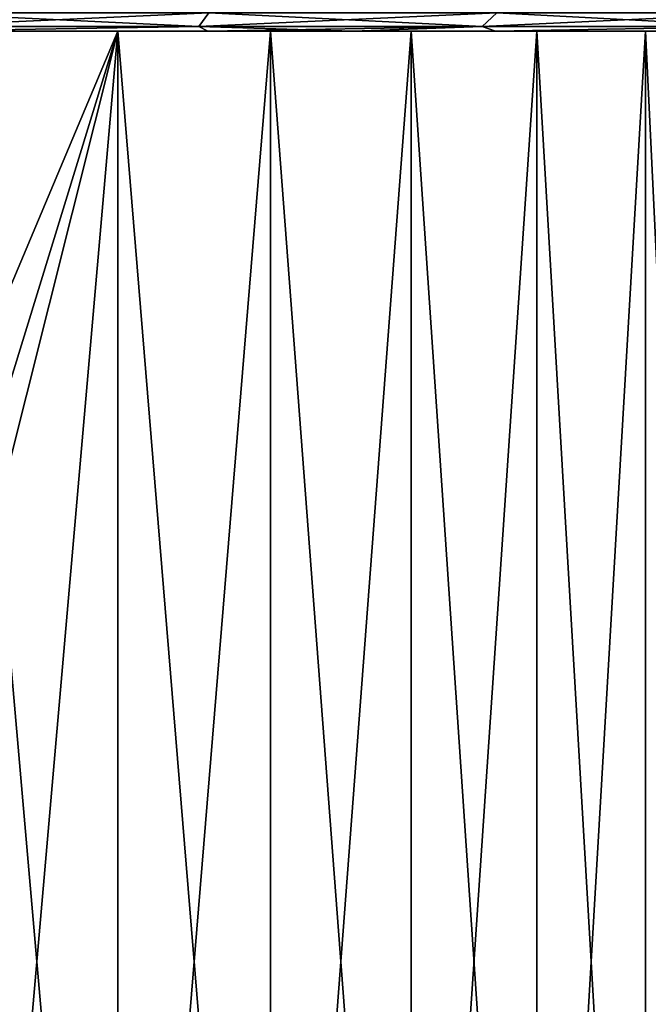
# Model space of a CAD drawing. Header units: metres. Extents: x -128 to 173, y -23 to 79.
# Tile 86 of 129: x 80.67 to 87.15, y 57.76 to 67.92. Entities that reach past the tile are written whole.
import ezdxf

# ---------------------------------------------------------------- set-up
doc = ezdxf.new("R2010")
doc.units = ezdxf.units.M
doc.layers.add('solid_ORA_153_SW0001', color=7, linetype='CONTINUOUS')

msp = doc.modelspace()

# ---------------------------------------------------------------- linework, layer by layer
at = {"layer": 'solid_ORA_153_SW0001'}
for points in [[(79.576759, 67.990486, 28.290344), (79.526009, 67.848038, 27.82366), (82.516533, 67.848038, 27.333389)], [(82.617447, 67.990486, -27.791849), (82.516533, 67.848038, -27.333389), (79.526009, 67.848038, -27.82366)], [(79.576759, 67.990486, -28.290344), (82.617447, 67.990486, -27.791849), (79.526009, 67.848038, -27.82366)], [(82.617447, 67.990486, 27.791849), (79.576759, 67.990486, 28.290344), (82.516533, 67.848038, 27.333389)], [(82.617447, 67.990486, 27.791849), (82.516533, 67.848038, 27.333389), (85.436523, 67.848038, 26.522657)], [(85.586418, 67.990486, -26.96752), (85.436523, 67.848038, -26.522657), (82.516533, 67.848038, -27.333389)], [(82.617447, 67.990486, -27.791849), (85.586418, 67.990486, -26.96752), (82.516533, 67.848038, -27.333389)], [(85.586418, 67.990486, 26.96752), (82.617447, 67.990486, 27.791849), (85.436523, 67.848038, 26.522657)], [(85.586418, 67.990486, 26.96752), (85.436523, 67.848038, 26.522657), (88.25174, 67.848038, 25.400972)], [(88.448853, 67.990486, -25.827021), (88.25174, 67.848038, -25.400972), (85.436523, 67.848038, -26.522657)], [(85.586418, 67.990486, -26.96752), (88.448853, 67.990486, -25.827021), (85.436523, 67.848038, -26.522657)], [(88.448853, 67.990486, 25.827021), (85.586418, 67.990486, 26.96752), (88.25174, 67.848038, 25.400972)], [(82.516533, 67.848038, 27.333389), (79.526009, 67.848038, 27.82366), (79.567192, 67.800003, 27.328415)], [(79.526009, 67.848038, -27.82366), (82.516533, 67.848038, -27.333389), (79.567162, 67.800003, -27.328419)], [(82.516533, 67.848038, -27.333389), (82.608353, 67.800003, -26.813019), (79.567162, 67.800003, -27.328419)], [(80.007347, 67.800003, -12.517927), (79.567162, 67.800003, -27.328419), (82.608353, 67.800003, -26.813019)], [(82.516533, 67.848038, 27.333389), (79.567192, 67.800003, 27.328415), (82.608383, 67.800003, 26.813013)], [(81.679214, 67.800003, 11.923745), (82.608383, 67.800003, 26.813013), (79.567192, 67.800003, 27.328415)], [(80.007347, 67.800003, 12.517927), (81.679214, 67.800003, 11.923745), (79.567192, 67.800003, 27.328415)], [(80.007347, 67.800003, 12.517927), (80.007362, 48.599998, 12.517922), (81.67923, 48.599998, 11.923741)], [(80.007347, 67.800003, 12.517927), (81.67923, 48.599998, 11.923741), (81.679214, 67.800003, 11.923745)], [(81.679214, 67.800003, -11.923745), (80.265808, 64.448586, -12.442616), (80.007347, 67.800003, -12.517927)], [(81.679214, 67.800003, -11.923745), (80.007347, 67.800003, -12.517927), (82.608353, 67.800003, -26.813019)], [(81.679214, 67.800003, -11.923745), (81.67923, 48.599998, -11.923741), (80.007362, 48.599998, -12.517922)], [(81.679214, 67.800003, -11.923745), (80.007362, 48.599998, -12.517922), (80.5, 63.099998, -12.369317)], [(81.679214, 67.800003, -11.923745), (80.441544, 63.781364, -12.388069), (80.265808, 64.448586, -12.442616)], [(81.679214, 67.800003, -11.923745), (80.5, 63.099998, -12.369317), (80.441544, 63.781364, -12.388069)], [(81.679214, 67.800003, 11.923745), (81.67923, 48.599998, 11.923741), (83.254608, 48.599998, 11.107442)], [(81.679214, 67.800003, 11.923745), (83.254608, 48.599998, 11.107442), (83.254601, 67.800003, 11.107444)], [(83.254601, 67.800003, -11.107444), (81.67923, 48.599998, -11.923741), (81.679214, 67.800003, -11.923745)], [(81.679214, 67.800003, 11.923745), (83.254601, 67.800003, 11.107444), (82.608383, 67.800003, 26.813013)], [(83.254601, 67.800003, -11.107444), (81.679214, 67.800003, -11.923745), (82.608353, 67.800003, -26.813019)], [(83.254601, 67.800003, -11.107444), (83.254608, 48.599998, -11.107442), (81.67923, 48.599998, -11.923741)], [(82.516533, 67.848038, 27.333389), (82.608383, 67.800003, 26.813013), (84.103348, 67.800003, 26.427998)], [(85.436523, 67.848038, 26.522657), (82.516533, 67.848038, 27.333389), (84.103348, 67.800003, 26.427998)], [(82.516533, 67.848038, -27.333389), (85.436523, 67.848038, -26.522657), (82.608353, 67.800003, -26.813019)], [(85.436523, 67.848038, -26.522657), (84.103317, 67.800003, -26.428005), (82.608353, 67.800003, -26.813019)], [(83.254601, 67.800003, -11.107444), (82.608353, 67.800003, -26.813019), (84.103317, 67.800003, -26.428005)], [(83.254601, 67.800003, 11.107444), (84.103348, 67.800003, 26.427998), (82.608383, 67.800003, 26.813013)], [(83.254601, 67.800003, 11.107444), (83.254608, 48.599998, 11.107442), (84.704163, 48.599998, 10.084234)], [(83.254601, 67.800003, 11.107444), (84.704163, 48.599998, 10.084234), (84.704155, 67.800003, 10.084237)], [(84.704155, 67.800003, -10.084237), (83.254608, 48.599998, -11.107442), (83.254601, 67.800003, -11.107444)], [(83.254601, 67.800003, 11.107444), (84.704155, 67.800003, 10.084237), (84.103348, 67.800003, 26.427998)], [(84.704155, 67.800003, -10.084237), (83.254601, 67.800003, -11.107444), (84.103317, 67.800003, -26.428005)], [(84.704155, 67.800003, -10.084237), (84.704163, 48.599998, -10.084234), (83.254608, 48.599998, -11.107442)], [(85.436523, 67.848038, -26.522657), (85.573418, 67.800003, -25.960028), (84.103317, 67.800003, -26.428005)], [(84.704155, 67.800003, -10.084237), (84.103317, 67.800003, -26.428005), (85.573418, 67.800003, -25.960028)], [(85.436523, 67.848038, 26.522657), (84.103348, 67.800003, 26.427998), (85.573441, 67.800003, 25.96002)], [(84.704155, 67.800003, 10.084237), (85.573441, 67.800003, 25.96002), (84.103348, 67.800003, 26.427998)], [(84.704155, 67.800003, 10.084237), (84.704163, 48.599998, 10.084234), (86.000877, 48.599998, 8.87318)], [(84.704155, 67.800003, 10.084237), (86.000877, 48.599998, 8.87318), (86.000862, 67.800003, 8.873196)], [(86.000862, 67.800003, -8.873196), (84.704163, 48.599998, -10.084234), (84.704155, 67.800003, -10.084237)], [(84.704155, 67.800003, 10.084237), (86.000862, 67.800003, 8.873196), (85.573441, 67.800003, 25.96002)], [(86.000862, 67.800003, -8.873196), (84.704155, 67.800003, -10.084237), (85.573418, 67.800003, -25.960028)], [(86.000862, 67.800003, -8.873196), (86.000877, 48.599998, -8.87318), (84.704163, 48.599998, -10.084234)], [(88.25174, 67.848038, 25.400972), (85.436523, 67.848038, 26.522657), (85.573441, 67.800003, 25.96002)], [(85.436523, 67.848038, -26.522657), (88.25174, 67.848038, -25.400972), (85.573418, 67.800003, -25.960028)], [(88.25174, 67.848038, -25.400972), (88.423111, 67.800003, -24.780825), (85.573418, 67.800003, -25.960028)], [(86.000862, 67.800003, -8.873196), (85.573418, 67.800003, -25.960028), (88.423111, 67.800003, -24.780825)], [(88.25174, 67.848038, 25.400972), (85.573441, 67.800003, 25.96002), (88.423134, 67.800003, 24.780813)], [(88.042503, 67.800003, 5.980853), (88.423134, 67.800003, 24.780813), (85.573441, 67.800003, 25.96002)], [(87.120598, 67.800003, 7.496858), (88.042503, 67.800003, 5.980853), (85.573441, 67.800003, 25.96002)], [(86.000862, 67.800003, 8.873196), (87.120598, 67.800003, 7.496858), (85.573441, 67.800003, 25.96002)], [(86.000862, 67.800003, 8.873196), (86.000877, 48.599998, 8.87318), (87.120613, 48.599998, 7.496836)], [(86.000862, 67.800003, 8.873196), (87.120613, 48.599998, 7.496836), (87.120598, 67.800003, 7.496858)], [(87.120598, 67.800003, -7.496858), (86.000877, 48.599998, -8.87318), (86.000862, 67.800003, -8.873196)], [(87.120598, 67.800003, -7.496858), (86.000862, 67.800003, -8.873196), (88.423111, 67.800003, -24.780825)], [(87.120598, 67.800003, -7.496858), (87.120613, 48.599998, -7.496836), (86.000877, 48.599998, -8.87318)], [(87.120598, 67.800003, 7.496858), (87.120613, 48.599998, 7.496836), (88.042511, 48.599998, 5.980838)], [(87.120598, 67.800003, 7.496858), (88.042511, 48.599998, 5.980838), (88.042503, 67.800003, 5.980853)], [(88.042503, 67.800003, -5.980853), (87.120613, 48.599998, -7.496836), (87.120598, 67.800003, -7.496858)], [(88.042503, 67.800003, -5.980853), (87.120598, 67.800003, -7.496858), (88.423111, 67.800003, -24.780825)], [(88.042503, 67.800003, -5.980853), (88.042511, 48.599998, -5.980838), (87.120613, 48.599998, -7.496836)]]:
    msp.add_3dface(points, dxfattribs=at)

doc.saveas('drawing.dxf')
